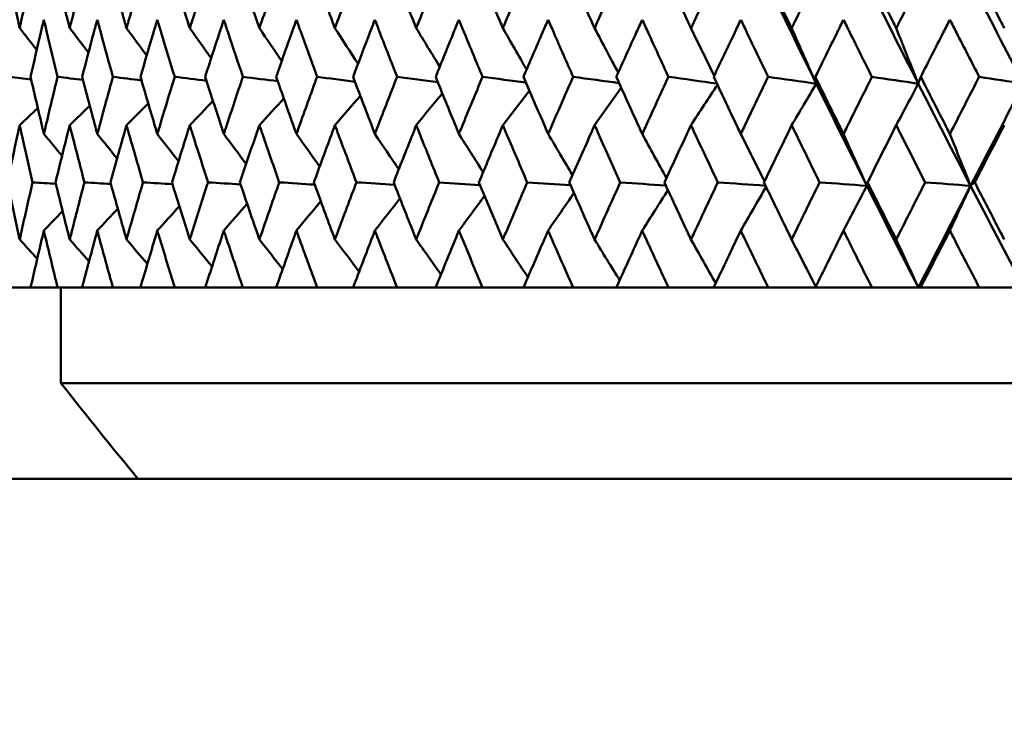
# Model space of a CAD drawing. Header units: millimetres. Extents: x 172 to 1631, y 500 to 2693.
# Tile 45 of 218: x 415.8 to 426.11, y 726.2 to 733.5. Entities that reach past the tile are written whole.
import ezdxf

# ---------------------------------------------------------------- set-up
doc = ezdxf.new("R2010")
doc.units = ezdxf.units.MM
doc.header["$LTSCALE"] = 10
doc.layers.add('Widoczne (ISO)', color=7, linetype='Continuous', lineweight=50)

msp = doc.modelspace()

# ---------------------------------------------------------------- linework, layer by layer
at = {"layer": 'Widoczne (ISO)'}
for p, q in [((415.916, 730.699), (415.693, 730.699)), ((415.916, 730.699), (416.2, 730.699)), ((416.456, 730.699), (416.2, 730.699)), ((416.234, 729.699), (416.234, 730.699)), ((416.456, 730.699), (416.778, 730.699)), ((417.066, 730.699), (416.778, 730.699)), ((417.066, 730.699), (417.426, 730.699)), ((417.744, 730.699), (417.426, 730.699)), ((417.744, 730.699), (418.139, 730.699)), ((418.487, 730.699), (418.139, 730.699)), ((418.487, 730.699), (418.917, 730.699)), ((419.293, 730.699), (418.917, 730.699)), ((419.293, 730.699), (419.754, 730.699)), ((420.157, 730.699), (419.754, 730.699)), ((420.157, 730.699), (420.649, 730.699)), ((421.077, 730.699), (420.649, 730.699)), ((421.077, 730.699), (421.598, 730.699)), ((422.049, 730.699), (421.598, 730.699)), ((422.049, 730.699), (422.596, 730.699)), ((423.068, 730.699), (422.596, 730.699)), ((423.068, 730.699), (423.64, 730.699)), ((424.132, 730.699), (423.64, 730.699)), ((424.132, 730.699), (424.726, 730.699)), ((425.212, 730.699), (424.726, 730.699)), ((425.236, 730.699), (425.212, 730.699)), ((425.236, 730.699), (425.85, 730.699)), ((426.315, 730.699), (425.85, 730.699)), ((452.234, 729.699), (416.234, 729.699)), ((453.234, 728.699), (415.235, 728.699))]:
    msp.add_line(p, q, dxfattribs=at)
msp.add_circle((434.234, 768.699), 50, dxfattribs=at)
msp.add_arc((455.56, 760.577), 50, 218.1392, 219.6111, dxfattribs=at)
for points, knots in [([(415.673, 734.013), (415.71, 733.839), (415.747, 733.665), (415.791, 733.466), (415.797, 733.44), (415.802, 733.415)], [0.01556037, 0.01556037, 0.01556037, 0.01556037, 0.07555527, 0.07555527, 0.08428623, 0.08428623, 0.08428623, 0.08428623]), ([(415.802, 733.415), (415.808, 733.44), (415.813, 733.466), (415.857, 733.665), (415.897, 733.839), (415.936, 734.013)], [0.06686277, 0.06686277, 0.06686277, 0.06686277, 0.07557848, 0.07557848, 0.13558897, 0.13558897, 0.13558897, 0.13558897]), ([(416.178, 734.013), (416.22, 733.839), (416.263, 733.665), (416.313, 733.466), (416.32, 733.44), (416.326, 733.415)], [0.01556037, 0.01556037, 0.01556037, 0.01556037, 0.07555527, 0.07555527, 0.08428623, 0.08428623, 0.08428623, 0.08428623]), ([(416.326, 733.415), (416.332, 733.44), (416.339, 733.466), (416.389, 733.665), (416.434, 733.839), (416.479, 734.013)], [0.06686277, 0.06686277, 0.06686277, 0.06686277, 0.07557848, 0.07557848, 0.13558897, 0.13558897, 0.13558897, 0.13558897]), ([(416.753, 734.013), (416.801, 733.839), (416.85, 733.665), (416.906, 733.466), (416.913, 733.44), (416.92, 733.415)], [0.01556037, 0.01556037, 0.01556037, 0.01556037, 0.07555527, 0.07555527, 0.08428623, 0.08428623, 0.08428623, 0.08428623]), ([(416.92, 733.415), (416.928, 733.44), (416.935, 733.466), (416.992, 733.665), (417.042, 733.839), (417.092, 734.013)], [0.06686277, 0.06686277, 0.06686277, 0.06686277, 0.07557848, 0.07557848, 0.13558897, 0.13558897, 0.13558897, 0.13558897]), ([(417.398, 734.013), (417.451, 733.839), (417.505, 733.665), (417.567, 733.466), (417.575, 733.44), (417.583, 733.415)], [0.01556037, 0.01556037, 0.01556037, 0.01556037, 0.07555527, 0.07555527, 0.08428623, 0.08428623, 0.08428623, 0.08428623]), ([(417.583, 733.415), (417.591, 733.44), (417.599, 733.466), (417.662, 733.665), (417.717, 733.839), (417.773, 734.013)], [0.06686277, 0.06686277, 0.06686277, 0.06686277, 0.07557848, 0.07557848, 0.13558897, 0.13558897, 0.13558897, 0.13558897]), ([(418.109, 734.013), (418.167, 733.839), (418.226, 733.665), (418.294, 733.466), (418.303, 733.44), (418.312, 733.415)], [0.01556037, 0.01556037, 0.01556037, 0.01556037, 0.07555527, 0.07555527, 0.08428623, 0.08428623, 0.08428623, 0.08428623]), ([(418.312, 733.415), (418.32, 733.44), (418.329, 733.466), (418.398, 733.665), (418.458, 733.839), (418.519, 734.013)], [0.06686277, 0.06686277, 0.06686277, 0.06686277, 0.07557848, 0.07557848, 0.13558897, 0.13558897, 0.13558897, 0.13558897]), ([(418.884, 734.013), (418.947, 733.839), (419.011, 733.665), (419.084, 733.466), (419.094, 733.44), (419.103, 733.415)], [0.01556037, 0.01556037, 0.01556037, 0.01556037, 0.07555527, 0.07555527, 0.08428623, 0.08428623, 0.08428623, 0.08428623]), ([(419.103, 733.415), (419.112, 733.44), (419.122, 733.466), (419.196, 733.665), (419.261, 733.839), (419.327, 734.013)], [0.06686277, 0.06686277, 0.06686277, 0.06686277, 0.07557848, 0.07557848, 0.13558897, 0.13558897, 0.13558897, 0.13558897]), ([(419.719, 734.013), (419.787, 733.839), (419.855, 733.665), (419.934, 733.466), (419.944, 733.44), (419.954, 733.415)], [0.01556037, 0.01556037, 0.01556037, 0.01556037, 0.07555527, 0.07555527, 0.08428623, 0.08428623, 0.08428623, 0.08428623]), ([(419.954, 733.415), (419.964, 733.44), (419.974, 733.466), (420.054, 733.665), (420.123, 733.839), (420.193, 734.013)], [0.06686277, 0.06686277, 0.06686277, 0.06686277, 0.07557848, 0.07557848, 0.13558897, 0.13558897, 0.13558897, 0.13558897]), ([(420.612, 734.013), (420.684, 733.839), (420.756, 733.665), (420.84, 733.466), (420.851, 733.44), (420.862, 733.415)], [0.01556037, 0.01556037, 0.01556037, 0.01556037, 0.07555527, 0.07555527, 0.08428623, 0.08428623, 0.08428623, 0.08428623]), ([(420.862, 733.415), (420.872, 733.44), (420.883, 733.466), (420.967, 733.665), (421.041, 733.839), (421.115, 734.013)], [0.06686277, 0.06686277, 0.06686277, 0.06686277, 0.07557848, 0.07557848, 0.13558897, 0.13558897, 0.13558897, 0.13558897]), ([(421.558, 734.013), (421.634, 733.839), (421.711, 733.665), (421.799, 733.466), (421.811, 733.44), (421.822, 733.415)], [0.01556037, 0.01556037, 0.01556037, 0.01556037, 0.07555527, 0.07555527, 0.08428623, 0.08428623, 0.08428623, 0.08428623]), ([(421.822, 733.415), (421.833, 733.44), (421.844, 733.466), (421.933, 733.665), (422.011, 733.839), (422.089, 734.013)], [0.06686277, 0.06686277, 0.06686277, 0.06686277, 0.07557848, 0.07557848, 0.13558897, 0.13558897, 0.13558897, 0.13558897]), ([(422.554, 734.013), (422.634, 733.839), (422.715, 733.665), (422.807, 733.466), (422.819, 733.44), (422.831, 733.415)], [0.01556037, 0.01556037, 0.01556037, 0.01556037, 0.07555527, 0.07555527, 0.08428623, 0.08428623, 0.08428623, 0.08428623]), ([(422.831, 733.415), (422.843, 733.44), (422.855, 733.466), (422.947, 733.665), (423.029, 733.839), (423.111, 734.013)], [0.06686277, 0.06686277, 0.06686277, 0.06686277, 0.07557848, 0.07557848, 0.13558897, 0.13558897, 0.13558897, 0.13558897]), ([(423.597, 734.013), (423.68, 733.839), (423.764, 733.665), (423.861, 733.466), (423.873, 733.44), (423.885, 733.415)], [0.01556037, 0.01556037, 0.01556037, 0.01556037, 0.07555527, 0.07555527, 0.08428623, 0.08428623, 0.08428623, 0.08428623]), ([(423.885, 733.415), (423.897, 733.44), (423.91, 733.466), (424.006, 733.665), (424.091, 733.839), (424.177, 734.013)], [0.06686277, 0.06686277, 0.06686277, 0.06686277, 0.07557848, 0.07557848, 0.13558897, 0.13558897, 0.13558897, 0.13558897]), ([(424.681, 734.013), (424.768, 733.839), (424.855, 733.665), (424.955, 733.466), (424.968, 733.44), (424.98, 733.415)], [0.01556037, 0.01556037, 0.01556037, 0.01556037, 0.07555527, 0.07555527, 0.08428623, 0.08428623, 0.08428623, 0.08428623]), ([(424.98, 733.415), (424.993, 733.44), (425.006, 733.466), (425.106, 733.665), (425.194, 733.839), (425.282, 734.013)], [0.06686277, 0.06686277, 0.06686277, 0.06686277, 0.07557848, 0.07557848, 0.13558897, 0.13558897, 0.13558897, 0.13558897]), ([(425.803, 734.013), (425.893, 733.839), (425.982, 733.665), (426.086, 733.466), (426.099, 733.44), (426.112, 733.415)], [0.01556037, 0.01556037, 0.01556037, 0.01556037, 0.07555527, 0.07555527, 0.08428623, 0.08428623, 0.08428623, 0.08428623]), ([(416.055, 733.504), (416.044, 733.459), (416.034, 733.414), (415.987, 733.215), (415.951, 733.06), (415.916, 732.906)], [0.04598621, 0.04598621, 0.04598621, 0.04598621, 0.06155279, 0.06155279, 0.11473062, 0.11473062, 0.11473062, 0.11473062]), ([(416.199, 732.906), (416.162, 733.06), (416.124, 733.214), (416.077, 733.414), (416.066, 733.459), (416.055, 733.504)], [0.00838421, 0.00838421, 0.00838421, 0.00838421, 0.06155515, 0.06155515, 0.07712864, 0.07712864, 0.07712864, 0.07712864]), ([(416.615, 733.504), (416.602, 733.459), (416.59, 733.414), (416.537, 733.215), (416.496, 733.06), (416.456, 732.906)], [0.04598621, 0.04598621, 0.04598621, 0.04598621, 0.06155279, 0.06155279, 0.11473062, 0.11473062, 0.11473062, 0.11473062]), ([(416.778, 732.906), (416.735, 733.06), (416.693, 733.214), (416.639, 733.414), (416.627, 733.459), (416.615, 733.504)], [0.00838421, 0.00838421, 0.00838421, 0.00838421, 0.06155515, 0.06155515, 0.07712864, 0.07712864, 0.07712864, 0.07712864]), ([(417.243, 733.504), (417.23, 733.459), (417.216, 733.414), (417.157, 733.215), (417.112, 733.06), (417.067, 732.906)], [0.04598621, 0.04598621, 0.04598621, 0.04598621, 0.06155279, 0.06155279, 0.11473062, 0.11473062, 0.11473062, 0.11473062]), ([(417.425, 732.906), (417.378, 733.06), (417.331, 733.214), (417.271, 733.414), (417.257, 733.459), (417.243, 733.504)], [0.00838421, 0.00838421, 0.00838421, 0.00838421, 0.06155515, 0.06155515, 0.07712864, 0.07712864, 0.07712864, 0.07712864]), ([(417.939, 733.504), (417.925, 733.459), (417.91, 733.414), (417.844, 733.215), (417.794, 733.06), (417.745, 732.906)], [0.04598621, 0.04598621, 0.04598621, 0.04598621, 0.06155279, 0.06155279, 0.11473062, 0.11473062, 0.11473062, 0.11473062]), ([(418.139, 732.906), (418.087, 733.06), (418.035, 733.214), (417.969, 733.414), (417.954, 733.459), (417.939, 733.504)], [0.00838421, 0.00838421, 0.00838421, 0.00838421, 0.06155515, 0.06155515, 0.07712864, 0.07712864, 0.07712864, 0.07712864]), ([(418.7, 733.504), (418.684, 733.459), (418.668, 733.414), (418.596, 733.215), (418.542, 733.06), (418.488, 732.906)], [0.04598621, 0.04598621, 0.04598621, 0.04598621, 0.06155279, 0.06155279, 0.11473062, 0.11473062, 0.11473062, 0.11473062]), ([(418.916, 732.906), (418.86, 733.06), (418.804, 733.214), (418.732, 733.414), (418.716, 733.459), (418.7, 733.504)], [0.00838421, 0.00838421, 0.00838421, 0.00838421, 0.06155515, 0.06155515, 0.07712864, 0.07712864, 0.07712864, 0.07712864]), ([(419.521, 733.504), (419.504, 733.459), (419.487, 733.414), (419.41, 733.215), (419.352, 733.06), (419.293, 732.906)], [0.04598621, 0.04598621, 0.04598621, 0.04598621, 0.06155279, 0.06155279, 0.11473062, 0.11473062, 0.11473062, 0.11473062]), ([(419.754, 732.906), (419.693, 733.06), (419.633, 733.214), (419.556, 733.414), (419.539, 733.459), (419.521, 733.504)], [0.00838421, 0.00838421, 0.00838421, 0.00838421, 0.06155515, 0.06155515, 0.07712864, 0.07712864, 0.07712864, 0.07712864]), ([(420.401, 733.504), (420.383, 733.459), (420.364, 733.414), (420.283, 733.215), (420.22, 733.06), (420.158, 732.906)], [0.04598621, 0.04598621, 0.04598621, 0.04598621, 0.06155279, 0.06155279, 0.11473062, 0.11473062, 0.11473062, 0.11473062]), ([(420.649, 732.906), (420.584, 733.06), (420.52, 733.214), (420.438, 733.414), (420.42, 733.459), (420.401, 733.504)], [0.00838421, 0.00838421, 0.00838421, 0.00838421, 0.06155515, 0.06155515, 0.07712864, 0.07712864, 0.07712864, 0.07712864]), ([(421.335, 733.504), (421.316, 733.459), (421.296, 733.414), (421.21, 733.215), (421.143, 733.06), (421.077, 732.906)], [0.04598621, 0.04598621, 0.04598621, 0.04598621, 0.06155279, 0.06155279, 0.11473062, 0.11473062, 0.11473062, 0.11473062]), ([(421.597, 732.906), (421.529, 733.06), (421.461, 733.214), (421.375, 733.414), (421.355, 733.459), (421.335, 733.504)], [0.00838421, 0.00838421, 0.00838421, 0.00838421, 0.06155515, 0.06155515, 0.07712864, 0.07712864, 0.07712864, 0.07712864]), ([(422.321, 733.504), (422.3, 733.459), (422.279, 733.414), (422.189, 733.215), (422.119, 733.06), (422.049, 732.906)], [0.04598621, 0.04598621, 0.04598621, 0.04598621, 0.06155279, 0.06155279, 0.11473062, 0.11473062, 0.11473062, 0.11473062]), ([(422.595, 732.906), (422.524, 733.06), (422.453, 733.214), (422.362, 733.414), (422.341, 733.459), (422.321, 733.504)], [0.00838421, 0.00838421, 0.00838421, 0.00838421, 0.06155515, 0.06155515, 0.07712864, 0.07712864, 0.07712864, 0.07712864]), ([(423.353, 733.504), (423.331, 733.459), (423.31, 733.414), (423.215, 733.215), (423.142, 733.06), (423.069, 732.906)], [0.04598621, 0.04598621, 0.04598621, 0.04598621, 0.06155279, 0.06155279, 0.11473062, 0.11473062, 0.11473062, 0.11473062]), ([(423.639, 732.906), (423.565, 733.06), (423.491, 733.214), (423.396, 733.414), (423.374, 733.459), (423.353, 733.504)], [0.00838421, 0.00838421, 0.00838421, 0.00838421, 0.06155515, 0.06155515, 0.07712864, 0.07712864, 0.07712864, 0.07712864]), ([(424.428, 733.504), (424.406, 733.459), (424.383, 733.414), (424.285, 733.215), (424.209, 733.06), (424.133, 732.906)], [0.04598621, 0.04598621, 0.04598621, 0.04598621, 0.06155279, 0.06155279, 0.11473062, 0.11473062, 0.11473062, 0.11473062]), ([(424.726, 732.906), (424.648, 733.06), (424.572, 733.214), (424.473, 733.414), (424.45, 733.459), (424.428, 733.504)], [0.00838421, 0.00838421, 0.00838421, 0.00838421, 0.06155515, 0.06155515, 0.07712864, 0.07712864, 0.07712864, 0.07712864]), ([(425.542, 733.504), (425.519, 733.459), (425.496, 733.414), (425.394, 733.215), (425.315, 733.06), (425.237, 732.906)], [0.04598621, 0.04598621, 0.04598621, 0.04598621, 0.06155279, 0.06155279, 0.11473062, 0.11473062, 0.11473062, 0.11473062]), ([(425.849, 732.906), (425.77, 733.06), (425.69, 733.214), (425.588, 733.414), (425.565, 733.459), (425.542, 733.504)], [0.00838421, 0.00838421, 0.00838421, 0.00838421, 0.06155515, 0.06155515, 0.07712864, 0.07712864, 0.07712864, 0.07712864]), ([(415.916, 732.906), (415.956, 732.731), (415.997, 732.556), (416.044, 732.357), (416.049, 732.332), (416.055, 732.308)], [0.01044349, 0.01044349, 0.01044349, 0.01044349, 0.07085106, 0.07085106, 0.07930241, 0.07930241, 0.07930241, 0.07930241]), ([(416.055, 732.308), (416.061, 732.332), (416.067, 732.356), (416.114, 732.556), (416.156, 732.731), (416.199, 732.906)], [0.06241522, 0.06241522, 0.06241522, 0.06241522, 0.0708546, 0.0708546, 0.13127416, 0.13127416, 0.13127416, 0.13127416]), ([(416.456, 732.906), (416.502, 732.731), (416.548, 732.556), (416.601, 732.357), (416.608, 732.332), (416.615, 732.308)], [0.01044349, 0.01044349, 0.01044349, 0.01044349, 0.07085106, 0.07085106, 0.07930241, 0.07930241, 0.07930241, 0.07930241]), ([(416.615, 732.308), (416.621, 732.332), (416.628, 732.356), (416.682, 732.556), (416.729, 732.731), (416.778, 732.906)], [0.06241522, 0.06241522, 0.06241522, 0.06241522, 0.0708546, 0.0708546, 0.13127416, 0.13127416, 0.13127416, 0.13127416]), ([(417.067, 732.906), (417.118, 732.731), (417.169, 732.556), (417.229, 732.357), (417.236, 732.332), (417.243, 732.308)], [0.01044349, 0.01044349, 0.01044349, 0.01044349, 0.07085106, 0.07085106, 0.07930241, 0.07930241, 0.07930241, 0.07930241]), ([(417.243, 732.308), (417.251, 732.332), (417.258, 732.356), (417.318, 732.556), (417.371, 732.731), (417.425, 732.906)], [0.06241522, 0.06241522, 0.06241522, 0.06241522, 0.0708546, 0.0708546, 0.13127416, 0.13127416, 0.13127416, 0.13127416]), ([(417.745, 732.906), (417.801, 732.731), (417.858, 732.556), (417.923, 732.357), (417.931, 732.332), (417.939, 732.308)], [0.01044349, 0.01044349, 0.01044349, 0.01044349, 0.07085106, 0.07085106, 0.07930241, 0.07930241, 0.07930241, 0.07930241]), ([(417.939, 732.308), (417.948, 732.332), (417.956, 732.356), (418.022, 732.556), (418.08, 732.731), (418.139, 732.906)], [0.06241522, 0.06241522, 0.06241522, 0.06241522, 0.0708546, 0.0708546, 0.13127416, 0.13127416, 0.13127416, 0.13127416]), ([(418.488, 732.906), (418.549, 732.731), (418.611, 732.556), (418.682, 732.357), (418.691, 732.332), (418.7, 732.308)], [0.01044349, 0.01044349, 0.01044349, 0.01044349, 0.07085106, 0.07085106, 0.07930241, 0.07930241, 0.07930241, 0.07930241]), ([(418.7, 732.308), (418.709, 732.332), (418.717, 732.356), (418.789, 732.556), (418.852, 732.731), (418.916, 732.906)], [0.06241522, 0.06241522, 0.06241522, 0.06241522, 0.0708546, 0.0708546, 0.13127416, 0.13127416, 0.13127416, 0.13127416]), ([(419.293, 732.906), (419.359, 732.731), (419.426, 732.556), (419.503, 732.357), (419.512, 732.332), (419.521, 732.308)], [0.01044349, 0.01044349, 0.01044349, 0.01044349, 0.07085106, 0.07085106, 0.07930241, 0.07930241, 0.07930241, 0.07930241]), ([(419.521, 732.308), (419.531, 732.332), (419.54, 732.356), (419.617, 732.556), (419.685, 732.731), (419.754, 732.906)], [0.06241522, 0.06241522, 0.06241522, 0.06241522, 0.0708546, 0.0708546, 0.13127416, 0.13127416, 0.13127416, 0.13127416]), ([(420.158, 732.906), (420.228, 732.731), (420.299, 732.556), (420.381, 732.357), (420.391, 732.332), (420.401, 732.308)], [0.01044349, 0.01044349, 0.01044349, 0.01044349, 0.07085106, 0.07085106, 0.07930241, 0.07930241, 0.07930241, 0.07930241]), ([(420.401, 732.308), (420.411, 732.332), (420.421, 732.356), (420.503, 732.556), (420.576, 732.731), (420.649, 732.906)], [0.06241522, 0.06241522, 0.06241522, 0.06241522, 0.0708546, 0.0708546, 0.13127416, 0.13127416, 0.13127416, 0.13127416]), ([(421.077, 732.906), (421.152, 732.731), (421.228, 732.556), (421.314, 732.357), (421.325, 732.332), (421.335, 732.308)], [0.01044349, 0.01044349, 0.01044349, 0.01044349, 0.07085106, 0.07085106, 0.07930241, 0.07930241, 0.07930241, 0.07930241]), ([(421.335, 732.308), (421.346, 732.332), (421.357, 732.356), (421.443, 732.556), (421.52, 732.731), (421.597, 732.906)], [0.06241522, 0.06241522, 0.06241522, 0.06241522, 0.0708546, 0.0708546, 0.13127416, 0.13127416, 0.13127416, 0.13127416]), ([(422.049, 732.906), (422.128, 732.731), (422.207, 732.556), (422.298, 732.357), (422.309, 732.332), (422.321, 732.308)], [0.01044349, 0.01044349, 0.01044349, 0.01044349, 0.07085106, 0.07085106, 0.07930241, 0.07930241, 0.07930241, 0.07930241]), ([(422.321, 732.308), (422.332, 732.332), (422.343, 732.356), (422.434, 732.556), (422.514, 732.731), (422.595, 732.906)], [0.06241522, 0.06241522, 0.06241522, 0.06241522, 0.0708546, 0.0708546, 0.13127416, 0.13127416, 0.13127416, 0.13127416]), ([(423.069, 732.906), (423.152, 732.731), (423.234, 732.556), (423.329, 732.357), (423.341, 732.332), (423.353, 732.308)], [0.01044349, 0.01044349, 0.01044349, 0.01044349, 0.07085106, 0.07085106, 0.07930241, 0.07930241, 0.07930241, 0.07930241]), ([(423.353, 732.308), (423.364, 732.332), (423.376, 732.356), (423.471, 732.556), (423.555, 732.731), (423.639, 732.906)], [0.06241522, 0.06241522, 0.06241522, 0.06241522, 0.0708546, 0.0708546, 0.13127416, 0.13127416, 0.13127416, 0.13127416]), ([(424.133, 732.906), (424.219, 732.731), (424.305, 732.556), (424.404, 732.357), (424.416, 732.332), (424.428, 732.308)], [0.01044349, 0.01044349, 0.01044349, 0.01044349, 0.07085106, 0.07085106, 0.07930241, 0.07930241, 0.07930241, 0.07930241]), ([(424.428, 732.308), (424.44, 732.332), (424.452, 732.356), (424.551, 732.556), (424.638, 732.731), (424.726, 732.906)], [0.06241522, 0.06241522, 0.06241522, 0.06241522, 0.0708546, 0.0708546, 0.13127416, 0.13127416, 0.13127416, 0.13127416]), ([(425.237, 732.906), (425.326, 732.731), (425.415, 732.556), (425.517, 732.357), (425.529, 732.332), (425.542, 732.308)], [0.01044349, 0.01044349, 0.01044349, 0.01044349, 0.07085106, 0.07085106, 0.07930241, 0.07930241, 0.07930241, 0.07930241]), ([(425.542, 732.308), (425.554, 732.332), (425.567, 732.356), (425.669, 732.556), (425.759, 732.731), (425.849, 732.906)], [0.06241522, 0.06241522, 0.06241522, 0.06241522, 0.0708546, 0.0708546, 0.13127416, 0.13127416, 0.13127416, 0.13127416]), ([(415.802, 732.399), (415.795, 732.366), (415.787, 732.333), (415.744, 732.133), (415.708, 731.967), (415.673, 731.801)], [0.04993807, 0.04993807, 0.04993807, 0.04993807, 0.0614821, 0.0614821, 0.11877783, 0.11877783, 0.11877783, 0.11877783]), ([(415.937, 731.801), (415.899, 731.967), (415.861, 732.133), (415.817, 732.333), (415.81, 732.366), (415.802, 732.399)], [0.00418374, 0.00418374, 0.00418374, 0.00418374, 0.06147247, 0.06147247, 0.07302352, 0.07302352, 0.07302352, 0.07302352]), ([(416.326, 732.399), (416.318, 732.366), (416.309, 732.333), (416.259, 732.133), (416.218, 731.967), (416.177, 731.801)], [0.04993807, 0.04993807, 0.04993807, 0.04993807, 0.0614821, 0.0614821, 0.11877783, 0.11877783, 0.11877783, 0.11877783]), ([(416.48, 731.801), (416.437, 731.967), (416.394, 732.133), (416.343, 732.333), (416.334, 732.366), (416.326, 732.399)], [0.00418374, 0.00418374, 0.00418374, 0.00418374, 0.06147247, 0.06147247, 0.07302352, 0.07302352, 0.07302352, 0.07302352]), ([(416.92, 732.399), (416.911, 732.366), (416.901, 732.333), (416.845, 732.133), (416.798, 731.967), (416.752, 731.801)], [0.04993807, 0.04993807, 0.04993807, 0.04993807, 0.0614821, 0.0614821, 0.11877783, 0.11877783, 0.11877783, 0.11877783]), ([(417.093, 731.801), (417.045, 731.967), (416.997, 732.133), (416.94, 732.333), (416.93, 732.366), (416.92, 732.399)], [0.00418374, 0.00418374, 0.00418374, 0.00418374, 0.06147247, 0.06147247, 0.07302352, 0.07302352, 0.07302352, 0.07302352]), ([(417.583, 732.399), (417.573, 732.366), (417.562, 732.333), (417.5, 732.133), (417.448, 731.967), (417.397, 731.801)], [0.04993807, 0.04993807, 0.04993807, 0.04993807, 0.0614821, 0.0614821, 0.11877783, 0.11877783, 0.11877783, 0.11877783]), ([(417.774, 731.801), (417.721, 731.967), (417.668, 732.133), (417.604, 732.333), (417.594, 732.366), (417.583, 732.399)], [0.00418374, 0.00418374, 0.00418374, 0.00418374, 0.06147247, 0.06147247, 0.07302352, 0.07302352, 0.07302352, 0.07302352]), ([(418.312, 732.399), (418.3, 732.366), (418.289, 732.333), (418.22, 732.133), (418.164, 731.967), (418.108, 731.801)], [0.04993807, 0.04993807, 0.04993807, 0.04993807, 0.0614821, 0.0614821, 0.11877783, 0.11877783, 0.11877783, 0.11877783]), ([(418.52, 731.801), (418.462, 731.967), (418.404, 732.133), (418.335, 732.333), (418.323, 732.366), (418.312, 732.399)], [0.00418374, 0.00418374, 0.00418374, 0.00418374, 0.06147247, 0.06147247, 0.07302352, 0.07302352, 0.07302352, 0.07302352]), ([(419.103, 732.399), (419.091, 732.366), (419.078, 732.333), (419.004, 732.133), (418.943, 731.967), (418.883, 731.801)], [0.04993807, 0.04993807, 0.04993807, 0.04993807, 0.0614821, 0.0614821, 0.11877783, 0.11877783, 0.11877783, 0.11877783]), ([(419.328, 731.801), (419.265, 731.967), (419.203, 732.133), (419.128, 732.333), (419.116, 732.366), (419.103, 732.399)], [0.00418374, 0.00418374, 0.00418374, 0.00418374, 0.06147247, 0.06147247, 0.07302352, 0.07302352, 0.07302352, 0.07302352]), ([(419.954, 732.399), (419.941, 732.366), (419.928, 732.333), (419.848, 732.133), (419.783, 731.967), (419.718, 731.801)], [0.04993807, 0.04993807, 0.04993807, 0.04993807, 0.0614821, 0.0614821, 0.11877783, 0.11877783, 0.11877783, 0.11877783]), ([(420.195, 731.801), (420.127, 731.967), (420.061, 732.133), (419.981, 732.333), (419.968, 732.366), (419.954, 732.399)], [0.00418374, 0.00418374, 0.00418374, 0.00418374, 0.06147247, 0.06147247, 0.07302352, 0.07302352, 0.07302352, 0.07302352]), ([(420.862, 732.399), (420.847, 732.366), (420.833, 732.333), (420.749, 732.133), (420.68, 731.967), (420.61, 731.801)], [0.04993807, 0.04993807, 0.04993807, 0.04993807, 0.0614821, 0.0614821, 0.11877783, 0.11877783, 0.11877783, 0.11877783]), ([(421.117, 731.801), (421.045, 731.967), (420.975, 732.133), (420.89, 732.333), (420.876, 732.366), (420.862, 732.399)], [0.00418374, 0.00418374, 0.00418374, 0.00418374, 0.06147247, 0.06147247, 0.07302352, 0.07302352, 0.07302352, 0.07302352]), ([(421.822, 732.399), (421.807, 732.366), (421.792, 732.333), (421.703, 732.133), (421.63, 731.967), (421.557, 731.801)], [0.04993807, 0.04993807, 0.04993807, 0.04993807, 0.0614821, 0.0614821, 0.11877783, 0.11877783, 0.11877783, 0.11877783]), ([(422.091, 731.801), (422.016, 731.967), (421.941, 732.133), (421.852, 732.333), (421.837, 732.366), (421.822, 732.399)], [0.00418374, 0.00418374, 0.00418374, 0.00418374, 0.06147247, 0.06147247, 0.07302352, 0.07302352, 0.07302352, 0.07302352]), ([(422.831, 732.399), (422.815, 732.366), (422.8, 732.333), (422.707, 732.133), (422.63, 731.967), (422.553, 731.801)], [0.04993807, 0.04993807, 0.04993807, 0.04993807, 0.0614821, 0.0614821, 0.11877783, 0.11877783, 0.11877783, 0.11877783]), ([(423.112, 731.801), (423.034, 731.967), (422.956, 732.133), (422.862, 732.333), (422.847, 732.366), (422.831, 732.399)], [0.00418374, 0.00418374, 0.00418374, 0.00418374, 0.06147247, 0.06147247, 0.07302352, 0.07302352, 0.07302352, 0.07302352]), ([(423.885, 732.399), (423.869, 732.366), (423.853, 732.333), (423.756, 732.133), (423.675, 731.967), (423.595, 731.801)], [0.04993807, 0.04993807, 0.04993807, 0.04993807, 0.0614821, 0.0614821, 0.11877783, 0.11877783, 0.11877783, 0.11877783]), ([(424.178, 731.801), (424.096, 731.967), (424.015, 732.133), (423.918, 732.333), (423.901, 732.366), (423.885, 732.399)], [0.00418374, 0.00418374, 0.00418374, 0.00418374, 0.06147247, 0.06147247, 0.07302352, 0.07302352, 0.07302352, 0.07302352]), ([(424.98, 732.399), (424.963, 732.366), (424.946, 732.333), (424.846, 732.133), (424.763, 731.967), (424.68, 731.801)], [0.04993807, 0.04993807, 0.04993807, 0.04993807, 0.0614821, 0.0614821, 0.11877783, 0.11877783, 0.11877783, 0.11877783]), ([(425.283, 731.801), (425.199, 731.967), (425.115, 732.133), (425.014, 732.333), (424.997, 732.366), (424.98, 732.399)], [0.00418374, 0.00418374, 0.00418374, 0.00418374, 0.06147247, 0.06147247, 0.07302352, 0.07302352, 0.07302352, 0.07302352]), ([(426.112, 732.399), (426.094, 732.366), (426.077, 732.333), (425.973, 732.133), (425.887, 731.967), (425.802, 731.801)], [0.04993807, 0.04993807, 0.04993807, 0.04993807, 0.0614821, 0.0614821, 0.11877783, 0.11877783, 0.11877783, 0.11877783]), ([(415.673, 731.801), (415.71, 731.625), (415.748, 731.449), (415.792, 731.249), (415.797, 731.226), (415.802, 731.203)], [0.00523804, 0.00523804, 0.00523804, 0.00523804, 0.06606705, 0.06606705, 0.07409033, 0.07409033, 0.07409033, 0.07409033]), ([(415.802, 731.203), (415.807, 731.226), (415.812, 731.249), (415.857, 731.449), (415.897, 731.625), (415.937, 731.801)], [0.05804162, 0.05804162, 0.05804162, 0.05804162, 0.06605559, 0.06605559, 0.12689392, 0.12689392, 0.12689392, 0.12689392]), ([(416.177, 731.801), (416.22, 731.625), (416.264, 731.449), (416.314, 731.249), (416.32, 731.226), (416.326, 731.203)], [0.00523804, 0.00523804, 0.00523804, 0.00523804, 0.06606705, 0.06606705, 0.07409033, 0.07409033, 0.07409033, 0.07409033]), ([(416.326, 731.203), (416.332, 731.226), (416.338, 731.249), (416.389, 731.449), (416.434, 731.625), (416.48, 731.801)], [0.05804162, 0.05804162, 0.05804162, 0.05804162, 0.06605559, 0.06605559, 0.12689392, 0.12689392, 0.12689392, 0.12689392]), ([(416.752, 731.801), (416.801, 731.625), (416.851, 731.449), (416.907, 731.249), (416.914, 731.226), (416.92, 731.203)], [0.00523804, 0.00523804, 0.00523804, 0.00523804, 0.06606705, 0.06606705, 0.07409033, 0.07409033, 0.07409033, 0.07409033]), ([(416.92, 731.203), (416.927, 731.226), (416.934, 731.249), (416.991, 731.449), (417.042, 731.625), (417.093, 731.801)], [0.05804162, 0.05804162, 0.05804162, 0.05804162, 0.06605559, 0.06605559, 0.12689392, 0.12689392, 0.12689392, 0.12689392]), ([(417.397, 731.801), (417.451, 731.625), (417.506, 731.449), (417.569, 731.249), (417.576, 731.226), (417.583, 731.203)], [0.00523804, 0.00523804, 0.00523804, 0.00523804, 0.06606705, 0.06606705, 0.07409033, 0.07409033, 0.07409033, 0.07409033]), ([(417.583, 731.203), (417.591, 731.226), (417.598, 731.249), (417.661, 731.449), (417.717, 731.625), (417.774, 731.801)], [0.05804162, 0.05804162, 0.05804162, 0.05804162, 0.06605559, 0.06605559, 0.12689392, 0.12689392, 0.12689392, 0.12689392]), ([(418.108, 731.801), (418.167, 731.625), (418.227, 731.449), (418.296, 731.249), (418.304, 731.226), (418.312, 731.203)], [0.00523804, 0.00523804, 0.00523804, 0.00523804, 0.06606705, 0.06606705, 0.07409033, 0.07409033, 0.07409033, 0.07409033]), ([(418.312, 731.203), (418.32, 731.226), (418.328, 731.249), (418.397, 731.449), (418.458, 731.625), (418.52, 731.801)], [0.05804162, 0.05804162, 0.05804162, 0.05804162, 0.06605559, 0.06605559, 0.12689392, 0.12689392, 0.12689392, 0.12689392]), ([(418.883, 731.801), (418.947, 731.625), (419.012, 731.449), (419.086, 731.249), (419.094, 731.226), (419.103, 731.203)], [0.00523804, 0.00523804, 0.00523804, 0.00523804, 0.06606705, 0.06606705, 0.07409033, 0.07409033, 0.07409033, 0.07409033]), ([(419.103, 731.203), (419.112, 731.226), (419.12, 731.249), (419.195, 731.449), (419.261, 731.625), (419.328, 731.801)], [0.05804162, 0.05804162, 0.05804162, 0.05804162, 0.06605559, 0.06605559, 0.12689392, 0.12689392, 0.12689392, 0.12689392]), ([(419.718, 731.801), (419.787, 731.625), (419.856, 731.449), (419.936, 731.249), (419.945, 731.226), (419.954, 731.203)], [0.00523804, 0.00523804, 0.00523804, 0.00523804, 0.06606705, 0.06606705, 0.07409033, 0.07409033, 0.07409033, 0.07409033]), ([(419.954, 731.203), (419.963, 731.226), (419.973, 731.249), (420.052, 731.449), (420.123, 731.625), (420.195, 731.801)], [0.05804162, 0.05804162, 0.05804162, 0.05804162, 0.06605559, 0.06605559, 0.12689392, 0.12689392, 0.12689392, 0.12689392]), ([(420.61, 731.801), (420.684, 731.625), (420.758, 731.449), (420.842, 731.249), (420.852, 731.226), (420.862, 731.203)], [0.00523804, 0.00523804, 0.00523804, 0.00523804, 0.06606705, 0.06606705, 0.07409033, 0.07409033, 0.07409033, 0.07409033]), ([(420.862, 731.203), (420.871, 731.226), (420.881, 731.249), (420.966, 731.449), (421.041, 731.625), (421.117, 731.801)], [0.05804162, 0.05804162, 0.05804162, 0.05804162, 0.06605559, 0.06605559, 0.12689392, 0.12689392, 0.12689392, 0.12689392]), ([(421.557, 731.801), (421.634, 731.625), (421.712, 731.449), (421.801, 731.249), (421.811, 731.226), (421.822, 731.203)], [0.00523804, 0.00523804, 0.00523804, 0.00523804, 0.06606705, 0.06606705, 0.07409033, 0.07409033, 0.07409033, 0.07409033]), ([(421.822, 731.203), (421.832, 731.226), (421.843, 731.249), (421.932, 731.449), (422.011, 731.625), (422.091, 731.801)], [0.05804162, 0.05804162, 0.05804162, 0.05804162, 0.06605559, 0.06605559, 0.12689392, 0.12689392, 0.12689392, 0.12689392]), ([(422.553, 731.801), (422.634, 731.625), (422.716, 731.449), (422.809, 731.249), (422.82, 731.226), (422.831, 731.203)], [0.00523804, 0.00523804, 0.00523804, 0.00523804, 0.06606705, 0.06606705, 0.07409033, 0.07409033, 0.07409033, 0.07409033]), ([(422.831, 731.203), (422.842, 731.226), (422.853, 731.249), (422.946, 731.449), (423.029, 731.625), (423.112, 731.801)], [0.05804162, 0.05804162, 0.05804162, 0.05804162, 0.06605559, 0.06605559, 0.12689392, 0.12689392, 0.12689392, 0.12689392]), ([(423.595, 731.801), (423.68, 731.625), (423.765, 731.449), (423.863, 731.249), (423.874, 731.226), (423.885, 731.203)], [0.00523804, 0.00523804, 0.00523804, 0.00523804, 0.06606705, 0.06606705, 0.07409033, 0.07409033, 0.07409033, 0.07409033]), ([(423.885, 731.203), (423.897, 731.226), (423.908, 731.249), (424.005, 731.449), (424.091, 731.625), (424.178, 731.801)], [0.05804162, 0.05804162, 0.05804162, 0.05804162, 0.06605559, 0.06605559, 0.12689392, 0.12689392, 0.12689392, 0.12689392]), ([(424.68, 731.801), (424.768, 731.625), (424.856, 731.449), (424.957, 731.249), (424.968, 731.226), (424.98, 731.203)], [0.00523804, 0.00523804, 0.00523804, 0.00523804, 0.06606705, 0.06606705, 0.07409033, 0.07409033, 0.07409033, 0.07409033]), ([(424.98, 731.203), (424.992, 731.226), (425.004, 731.249), (425.104, 731.449), (425.194, 731.625), (425.283, 731.801)], [0.05804162, 0.05804162, 0.05804162, 0.05804162, 0.06605559, 0.06605559, 0.12689392, 0.12689392, 0.12689392, 0.12689392]), ([(425.802, 731.801), (425.893, 731.625), (425.984, 731.449), (426.088, 731.249), (426.1, 731.226), (426.112, 731.203)], [0.00523804, 0.00523804, 0.00523804, 0.00523804, 0.06606705, 0.06606705, 0.07409033, 0.07409033, 0.07409033, 0.07409033]), ([(416.055, 731.296), (416.05, 731.275), (416.045, 731.253), (415.998, 731.054), (415.956, 730.876), (415.916, 730.699)], [0.05393723, 0.05393723, 0.05393723, 0.05393723, 0.06137399, 0.06137399, 0.12273355, 0.12273355, 0.12273355, 0.12273355]), ([(416.2, 730.699), (416.156, 730.876), (416.113, 731.054), (416.065, 731.253), (416.06, 731.275), (416.055, 731.296)], [0, 0, 0, 0, 0.06135239, 0.06135239, 0.06879633, 0.06879633, 0.06879633, 0.06879633]), ([(416.615, 731.296), (416.609, 731.275), (416.603, 731.253), (416.549, 731.054), (416.502, 730.876), (416.456, 730.699)], [0.05393723, 0.05393723, 0.05393723, 0.05393723, 0.06137399, 0.06137399, 0.12273355, 0.12273355, 0.12273355, 0.12273355]), ([(416.778, 730.699), (416.729, 730.876), (416.68, 731.054), (416.626, 731.253), (416.62, 731.275), (416.615, 731.296)], [0, 0, 0, 0, 0.06135239, 0.06135239, 0.06879633, 0.06879633, 0.06879633, 0.06879633]), ([(417.243, 731.296), (417.237, 731.275), (417.231, 731.253), (417.171, 731.054), (417.118, 730.876), (417.066, 730.699)], [0.05393723, 0.05393723, 0.05393723, 0.05393723, 0.06137399, 0.06137399, 0.12273355, 0.12273355, 0.12273355, 0.12273355]), ([(417.426, 730.699), (417.371, 730.876), (417.317, 731.054), (417.256, 731.253), (417.25, 731.275), (417.243, 731.296)], [0, 0, 0, 0, 0.06135239, 0.06135239, 0.06879633, 0.06879633, 0.06879633, 0.06879633]), ([(417.939, 731.296), (417.932, 731.275), (417.925, 731.253), (417.86, 731.054), (417.802, 730.876), (417.744, 730.699)], [0.05393723, 0.05393723, 0.05393723, 0.05393723, 0.06137399, 0.06137399, 0.12273355, 0.12273355, 0.12273355, 0.12273355]), ([(418.139, 730.699), (418.079, 730.876), (418.02, 731.054), (417.954, 731.253), (417.947, 731.275), (417.939, 731.296)], [0, 0, 0, 0, 0.06135239, 0.06135239, 0.06879633, 0.06879633, 0.06879633, 0.06879633]), ([(418.7, 731.296), (418.692, 731.275), (418.684, 731.253), (418.613, 731.054), (418.55, 730.876), (418.487, 730.699)], [0.05393723, 0.05393723, 0.05393723, 0.05393723, 0.06137399, 0.06137399, 0.12273355, 0.12273355, 0.12273355, 0.12273355]), ([(418.917, 730.699), (418.852, 730.876), (418.787, 731.054), (418.715, 731.253), (418.708, 731.275), (418.7, 731.296)], [0, 0, 0, 0, 0.06135239, 0.06135239, 0.06879633, 0.06879633, 0.06879633, 0.06879633]), ([(419.521, 731.296), (419.513, 731.275), (419.505, 731.253), (419.428, 731.054), (419.36, 730.876), (419.293, 730.699)], [0.05393723, 0.05393723, 0.05393723, 0.05393723, 0.06137399, 0.06137399, 0.12273355, 0.12273355, 0.12273355, 0.12273355]), ([(419.754, 730.699), (419.684, 730.876), (419.615, 731.054), (419.538, 731.253), (419.53, 731.275), (419.521, 731.296)], [0, 0, 0, 0, 0.06135239, 0.06135239, 0.06879633, 0.06879633, 0.06879633, 0.06879633]), ([(420.401, 731.296), (420.392, 731.275), (420.383, 731.253), (420.301, 731.054), (420.229, 730.876), (420.157, 730.699)], [0.05393723, 0.05393723, 0.05393723, 0.05393723, 0.06137399, 0.06137399, 0.12273355, 0.12273355, 0.12273355, 0.12273355]), ([(420.649, 730.699), (420.575, 730.876), (420.501, 731.054), (420.419, 731.253), (420.41, 731.275), (420.401, 731.296)], [0, 0, 0, 0, 0.06135239, 0.06135239, 0.06879633, 0.06879633, 0.06879633, 0.06879633]), ([(421.335, 731.296), (421.326, 731.275), (421.317, 731.253), (421.23, 731.054), (421.153, 730.876), (421.077, 730.699)], [0.05393723, 0.05393723, 0.05393723, 0.05393723, 0.06137399, 0.06137399, 0.12273355, 0.12273355, 0.12273355, 0.12273355]), ([(421.598, 730.699), (421.519, 730.876), (421.441, 731.054), (421.354, 731.253), (421.345, 731.275), (421.335, 731.296)], [0, 0, 0, 0, 0.06135239, 0.06135239, 0.06879633, 0.06879633, 0.06879633, 0.06879633]), ([(422.321, 731.296), (422.311, 731.275), (422.301, 731.253), (422.21, 731.054), (422.129, 730.876), (422.049, 730.699)], [0.05393723, 0.05393723, 0.05393723, 0.05393723, 0.06137399, 0.06137399, 0.12273355, 0.12273355, 0.12273355, 0.12273355]), ([(422.596, 730.699), (422.514, 730.876), (422.432, 731.054), (422.34, 731.253), (422.33, 731.275), (422.321, 731.296)], [0, 0, 0, 0, 0.06135239, 0.06135239, 0.06879633, 0.06879633, 0.06879633, 0.06879633]), ([(423.353, 731.296), (423.342, 731.275), (423.332, 731.253), (423.237, 731.054), (423.152, 730.876), (423.068, 730.699)], [0.05393723, 0.05393723, 0.05393723, 0.05393723, 0.06137399, 0.06137399, 0.12273355, 0.12273355, 0.12273355, 0.12273355]), ([(423.64, 730.699), (423.554, 730.876), (423.469, 731.054), (423.373, 731.253), (423.363, 731.275), (423.353, 731.296)], [0, 0, 0, 0, 0.06135239, 0.06135239, 0.06879633, 0.06879633, 0.06879633, 0.06879633]), ([(424.428, 731.296), (424.417, 731.275), (424.406, 731.253), (424.308, 731.054), (424.22, 730.876), (424.132, 730.699)], [0.05393723, 0.05393723, 0.05393723, 0.05393723, 0.06137399, 0.06137399, 0.12273355, 0.12273355, 0.12273355, 0.12273355]), ([(424.726, 730.699), (424.637, 730.876), (424.548, 731.054), (424.449, 731.253), (424.439, 731.275), (424.428, 731.296)], [0, 0, 0, 0, 0.06135239, 0.06135239, 0.06879633, 0.06879633, 0.06879633, 0.06879633]), ([(425.542, 731.296), (425.531, 731.275), (425.52, 731.253), (425.417, 731.054), (425.327, 730.876), (425.236, 730.699)], [0.05393723, 0.05393723, 0.05393723, 0.05393723, 0.06137399, 0.06137399, 0.12273355, 0.12273355, 0.12273355, 0.12273355]), ([(425.85, 730.699), (425.758, 730.876), (425.666, 731.054), (425.564, 731.253), (425.553, 731.275), (425.542, 731.296)], [0, 0, 0, 0, 0.06135239, 0.06135239, 0.06879633, 0.06879633, 0.06879633, 0.06879633])]:
    msp.add_open_spline(points, degree=3, knots=knots, dxfattribs=at)
for points in [[(424.143, 732.834), (423.968, 733.19), (423.795, 733.547), (423.624, 733.904)], [(425.211, 732.834), (425.03, 733.19), (424.85, 733.547), (424.672, 733.904)], [(426.314, 732.834), (426.128, 733.19), (425.942, 733.547), (425.758, 733.904)], [(415.802, 733.415), (415.862, 733.339), (415.921, 733.264), (415.981, 733.188)], [(416.326, 733.415), (416.391, 733.33), (416.457, 733.244), (416.522, 733.159)], [(416.92, 733.415), (416.991, 733.32), (417.061, 733.225), (417.132, 733.129)], [(417.583, 733.415), (417.658, 733.31), (417.733, 733.205), (417.807, 733.1)], [(418.312, 733.415), (418.39, 733.3), (418.468, 733.186), (418.546, 733.071)], [(419.103, 733.415), (419.183, 733.291), (419.264, 733.166), (419.345, 733.042)], [(419.954, 733.415), (420.036, 733.281), (420.118, 733.146), (420.201, 733.012)], [(420.862, 733.415), (420.944, 733.27), (421.027, 733.126), (421.11, 732.982)], [(421.822, 733.415), (421.904, 733.26), (421.986, 733.105), (422.069, 732.95)], [(422.831, 733.415), (422.912, 733.249), (422.993, 733.083), (423.074, 732.917)], [(423.885, 733.415), (423.971, 733.221), (424.057, 733.027), (424.143, 732.834)], [(424.98, 733.415), (425.057, 733.221), (425.134, 733.027), (425.211, 732.834)], [(415.923, 732.877), (415.846, 732.887), (415.769, 732.897), (415.692, 732.906)], [(416.465, 732.873), (416.377, 732.884), (416.288, 732.895), (416.199, 732.906)], [(417.078, 732.868), (416.978, 732.881), (416.878, 732.894), (416.778, 732.906)], [(417.758, 732.864), (417.647, 732.878), (417.536, 732.892), (417.425, 732.906)], [(418.504, 732.86), (418.383, 732.875), (418.261, 732.891), (418.139, 732.906)], [(419.313, 732.855), (419.18, 732.872), (419.048, 732.889), (418.916, 732.906)], [(420.18, 732.851), (420.038, 732.869), (419.896, 732.888), (419.754, 732.906)], [(421.103, 732.846), (420.952, 732.866), (420.8, 732.886), (420.649, 732.906)], [(422.079, 732.841), (421.918, 732.863), (421.758, 732.884), (421.597, 732.906)], [(423.103, 732.835), (422.933, 732.859), (422.764, 732.883), (422.595, 732.906)], [(422.831, 732.399), (422.923, 732.541), (423.016, 732.682), (423.109, 732.823)], [(424.143, 732.834), (423.975, 732.858), (423.807, 732.882), (423.639, 732.906)], [(423.885, 732.399), (423.971, 732.544), (424.057, 732.689), (424.143, 732.834)], [(424.143, 732.834), (424.14, 732.858), (424.137, 732.882), (424.133, 732.906)], [(424.673, 731.765), (424.495, 732.121), (424.318, 732.477), (424.143, 732.834)], [(425.211, 732.834), (425.049, 732.858), (424.887, 732.882), (424.726, 732.906)], [(424.98, 732.399), (425.057, 732.544), (425.134, 732.689), (425.211, 732.834)], [(425.211, 732.834), (425.22, 732.858), (425.228, 732.882), (425.237, 732.906)], [(425.759, 731.765), (425.575, 732.121), (425.392, 732.477), (425.211, 732.834)], [(425.759, 731.765), (425.943, 732.121), (426.128, 732.477), (426.314, 732.834)], [(426.314, 732.834), (426.159, 732.858), (426.004, 732.882), (425.849, 732.906)], [(419.103, 732.399), (419.192, 732.502), (419.28, 732.604), (419.369, 732.706)], [(419.954, 732.399), (420.045, 732.511), (420.136, 732.622), (420.228, 732.733)], [(420.862, 732.399), (420.954, 732.52), (421.047, 732.641), (421.14, 732.761)], [(421.822, 732.399), (421.915, 732.53), (422.008, 732.661), (422.101, 732.791)], [(416.326, 732.399), (416.396, 732.468), (416.466, 732.535), (416.536, 732.603)], [(416.92, 732.399), (416.996, 732.476), (417.072, 732.552), (417.148, 732.628)], [(417.583, 732.399), (417.664, 732.484), (417.745, 732.569), (417.826, 732.654)], [(418.312, 732.399), (418.397, 732.493), (418.482, 732.586), (418.568, 732.679)], [(415.802, 732.399), (415.865, 732.459), (415.928, 732.519), (415.992, 732.578)], [(416.055, 732.308), (416.119, 732.231), (416.182, 732.155), (416.246, 732.079)], [(416.615, 732.308), (416.684, 732.222), (416.753, 732.136), (416.822, 732.051)], [(417.243, 732.308), (417.317, 732.213), (417.391, 732.118), (417.466, 732.023)], [(417.939, 732.308), (418.017, 732.203), (418.095, 732.099), (418.173, 731.995)], [(418.7, 732.308), (418.781, 732.194), (418.862, 732.08), (418.943, 731.967)], [(419.521, 732.308), (419.605, 732.184), (419.688, 732.061), (419.771, 731.938)], [(420.401, 732.308), (420.486, 732.174), (420.57, 732.041), (420.655, 731.908)], [(421.335, 732.308), (421.42, 732.164), (421.505, 732.021), (421.59, 731.878)], [(422.321, 732.308), (422.405, 732.153), (422.489, 731.999), (422.574, 731.846)], [(423.353, 732.308), (423.435, 732.142), (423.518, 731.977), (423.601, 731.812)], [(424.428, 732.308), (424.509, 732.126), (424.591, 731.945), (424.673, 731.765)], [(425.542, 732.308), (425.614, 732.126), (425.686, 731.945), (425.759, 731.765)], [(416.181, 731.786), (416.1, 731.791), (416.018, 731.796), (415.937, 731.801)], [(416.757, 731.784), (416.665, 731.79), (416.573, 731.795), (416.48, 731.801)], [(417.403, 731.782), (417.3, 731.788), (417.197, 731.795), (417.093, 731.801)], [(418.115, 731.78), (418.002, 731.787), (417.888, 731.794), (417.774, 731.801)], [(418.891, 731.777), (418.768, 731.785), (418.644, 731.793), (418.52, 731.801)], [(419.728, 731.775), (419.595, 731.784), (419.461, 731.793), (419.328, 731.801)], [(420.622, 731.773), (420.48, 731.782), (420.337, 731.792), (420.195, 731.801)], [(421.57, 731.771), (421.419, 731.781), (421.268, 731.791), (421.117, 731.801)], [(422.568, 731.768), (422.409, 731.779), (422.25, 731.79), (422.091, 731.801)], [(423.612, 731.766), (423.446, 731.778), (423.279, 731.789), (423.112, 731.801)], [(424.673, 731.765), (424.508, 731.777), (424.343, 731.789), (424.178, 731.801)], [(424.673, 731.765), (424.675, 731.777), (424.677, 731.789), (424.68, 731.801)], [(425.759, 731.765), (425.6, 731.777), (425.442, 731.789), (425.283, 731.801)], [(425.759, 731.765), (425.773, 731.777), (425.787, 731.789), (425.802, 731.801)], [(421.335, 731.296), (421.425, 731.428), (421.516, 731.559), (421.606, 731.69)], [(422.321, 731.296), (422.41, 731.438), (422.5, 731.579), (422.59, 731.721)], [(423.353, 731.296), (423.441, 731.449), (423.53, 731.601), (423.618, 731.754)], [(424.428, 731.296), (424.509, 731.453), (424.591, 731.609), (424.673, 731.765)], [(425.212, 730.699), (425.03, 731.054), (424.851, 731.409), (424.673, 731.765)], [(425.212, 730.699), (425.393, 731.054), (425.575, 731.409), (425.759, 731.765)], [(425.542, 731.296), (425.614, 731.453), (425.686, 731.609), (425.759, 731.765)], [(426.315, 730.699), (426.128, 731.054), (425.943, 731.409), (425.759, 731.765)], [(417.939, 731.296), (418.021, 731.39), (418.102, 731.484), (418.184, 731.578)], [(418.7, 731.296), (418.785, 731.399), (418.87, 731.502), (418.955, 731.604)], [(419.521, 731.296), (419.609, 731.408), (419.697, 731.52), (419.784, 731.632)], [(420.401, 731.296), (420.49, 731.418), (420.58, 731.539), (420.669, 731.66)], [(416.055, 731.296), (416.121, 731.364), (416.186, 731.432), (416.251, 731.499)], [(416.615, 731.296), (416.686, 731.373), (416.758, 731.449), (416.829, 731.525)], [(417.243, 731.296), (417.32, 731.381), (417.397, 731.466), (417.474, 731.551)], [(415.802, 731.203), (415.863, 731.136), (415.924, 731.069), (415.986, 731.001)], [(416.326, 731.203), (416.393, 731.127), (416.461, 731.05), (416.528, 730.974)], [(416.92, 731.203), (416.993, 731.118), (417.066, 731.032), (417.139, 730.947)], [(417.583, 731.203), (417.661, 731.108), (417.738, 731.014), (417.816, 730.92)], [(418.312, 731.203), (418.393, 731.099), (418.474, 730.996), (418.556, 730.893)], [(419.103, 731.203), (419.187, 731.09), (419.272, 730.978), (419.356, 730.865)], [(419.954, 731.203), (420.04, 731.081), (420.127, 730.959), (420.213, 730.837)], [(420.862, 731.203), (420.949, 731.071), (421.036, 730.939), (421.124, 730.807)], [(421.822, 731.203), (421.909, 731.06), (421.996, 730.918), (422.084, 730.777)], [(422.831, 731.203), (422.917, 731.05), (423.004, 730.897), (423.09, 730.744)], [(423.885, 731.203), (423.969, 731.038), (424.054, 730.874), (424.138, 730.71)], [(424.98, 731.203), (425.057, 731.034), (425.134, 730.866), (425.212, 730.699)]]:
    msp.add_open_spline(points, degree=3, dxfattribs=at)

doc.saveas('drawing.dxf')
